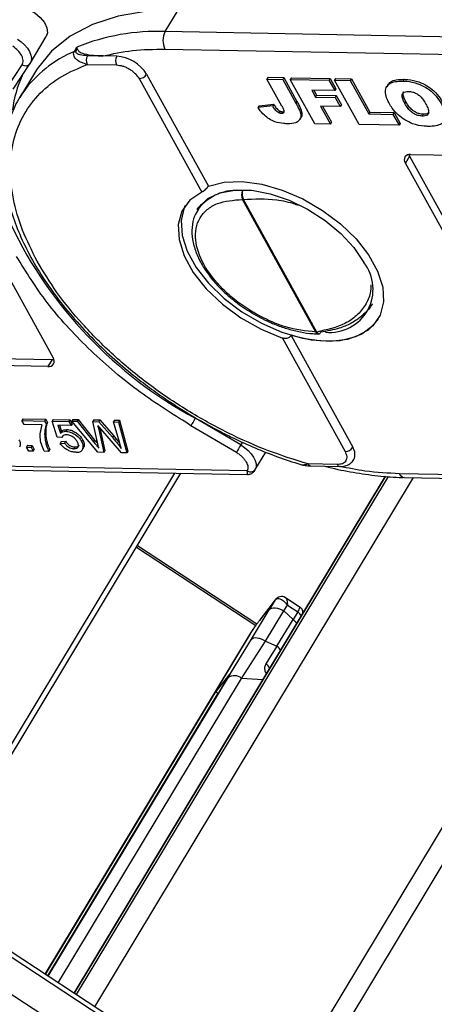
# Model space of a CAD drawing. Header units: millimetres. Extents: x 8853 to 11418, y 45 to 1005.
# Tile 215 of 256: x 10814 to 10841, y 730 to 794. Entities that reach past the tile are written whole.
import ezdxf

# ---------------------------------------------------------------- set-up
doc = ezdxf.new("R2010")
doc.units = ezdxf.units.MM

msp = doc.modelspace()

# ---------------------------------------------------------------- linework, layer by layer
at = {"color": 7, "linetype": 'Continuous', "lineweight": 25}
for p, q in [((10823.478, 793.019), (10824.321, 794.418)), ((10814.741, 790.967), (10815.787, 792.702)), ((10849.479, 792.535), (10823.478, 793.019)), ((10817.602, 791.742), (10817.771, 792.022)), ((10817.716, 791.762), (10817.793, 791.888)), ((10817.771, 792.022), (10817.793, 791.888)), ((10823.457, 791.888), (10850.188, 791.39)), ((10819.464, 791.446), (10818.448, 791.465)), ((10820.338, 791.43), (10819.464, 791.446)), ((10813.149, 789.234), (10814.223, 790.882)), ((10813.653, 789.295), (10814.727, 790.944)), ((10814.727, 790.944), (10814.732, 790.952)), ((10814.741, 790.967), (10814.732, 790.952)), ((10818.437, 790.9), (10820.327, 790.865)), ((10815.09, 790.448), (10814.079, 788.769)), ((10821.781, 789.989), (10825.837, 782.65)), ((10822.276, 790.262), (10826.267, 783.042)), ((10830.124, 790.067), (10830.056, 789.955)), ((10831.023, 788.205), (10830.056, 789.955)), ((10830.056, 789.955), (10831.074, 789.936)), ((10830.124, 790.067), (10831.142, 790.048)), ((10831.142, 790.048), (10831.074, 789.936)), ((10831.074, 789.936), (10831.929, 788.389)), ((10831.142, 790.048), (10831.997, 788.501)), ((10831.631, 790.038), (10831.563, 789.927)), ((10831.563, 789.927), (10834.065, 789.88)), ((10833.143, 787.068), (10831.563, 789.927)), ((10831.631, 790.038), (10834.133, 789.992)), ((10834.133, 789.992), (10834.065, 789.88)), ((10834.065, 789.88), (10834.435, 789.212)), ((10834.133, 789.992), (10834.502, 789.324)), ((10834.495, 789.985), (10834.427, 789.873)), ((10836.007, 787.015), (10834.427, 789.873)), ((10834.427, 789.873), (10835.445, 789.854)), ((10834.495, 789.985), (10835.512, 789.966)), ((10835.512, 789.966), (10835.445, 789.854)), ((10835.512, 789.966), (10836.702, 787.813)), ((10838.902, 789.94), (10838.834, 789.828)), ((10834.435, 789.212), (10832.95, 789.239)), ((10832.95, 789.239), (10833.197, 788.794)), ((10833.081, 789.237), (10833.264, 788.906)), ((10834.502, 789.324), (10834.435, 789.212)), ((10835.445, 789.854), (10836.635, 787.701)), ((10837.867, 789.57), (10837.8, 789.458)), ((10833.264, 788.906), (10833.197, 788.794)), ((10833.197, 788.794), (10834.469, 788.77)), ((10833.264, 788.906), (10834.536, 788.882)), ((10834.536, 788.882), (10834.469, 788.77)), ((10834.469, 788.77), (10834.797, 788.176)), ((10834.536, 788.882), (10834.864, 788.288)), ((10829.542, 788.233), (10829.475, 788.121)), ((10830.427, 788.221), (10829.475, 788.121)), ((10829.542, 788.233), (10830.494, 788.333)), ((10830.494, 788.333), (10830.427, 788.221)), ((10831.997, 788.501), (10831.929, 788.389)), ((10834.797, 788.176), (10833.525, 788.2)), ((10833.525, 788.2), (10834.161, 787.049)), ((10833.655, 788.197), (10834.228, 787.161)), ((10834.864, 788.288), (10834.797, 788.176)), ((10838.972, 788.372), (10839.04, 788.484)), ((10830.885, 787.886), (10830.817, 787.774)), ((10831.056, 787.845), (10830.989, 787.733)), ((10831.056, 787.845), (10831.14, 787.856)), ((10832.183, 787.344), (10832.25, 787.456)), ((10836.702, 787.813), (10836.635, 787.701)), ((10836.635, 787.701), (10838.204, 787.672)), ((10836.702, 787.813), (10838.271, 787.784)), ((10838.271, 787.784), (10838.204, 787.672)), ((10838.204, 787.672), (10838.594, 786.966)), ((10838.271, 787.784), (10838.661, 787.078)), ((10840.16, 787.675), (10840.093, 787.563)), ((10834.161, 787.049), (10833.143, 787.068)), ((10834.228, 787.161), (10834.161, 787.049)), ((10838.594, 786.966), (10836.007, 787.015)), ((10838.661, 787.078), (10838.594, 786.966)), ((10808.963, 785.086), (10816.231, 771.936)), ((10839.274, 784.973), (10839.004, 784.526)), ((10839.227, 785.078), (10839.274, 784.973)), ((10839.274, 784.973), (10846.542, 771.824)), ((10839.341, 785.085), (10844.566, 784.988)), ((10846.272, 771.376), (10839.004, 784.526)), ((10825.789, 781.853), (10825.559, 781.47)), ((10833.211, 773.6), (10828.472, 782.176)), ((10833.275, 773.604), (10828.535, 782.179)), ((10825.559, 781.47), (10825.609, 781.55)), ((10831.612, 773.37), (10835.603, 766.15)), ((10833.371, 773.48), (10833.428, 773.49)), ((10831.052, 773.215), (10835.108, 765.876)), ((10815.894, 771.376), (10810.67, 771.474)), ((10810.939, 771.921), (10816.164, 771.824)), ((10816.164, 771.824), (10815.894, 771.376)), ((10816.164, 771.824), (10816.278, 771.831)), ((10814.28, 767.986), (10814.213, 767.874)), ((10814.355, 767.618), (10814.213, 767.874)), ((10814.213, 767.874), (10815.678, 767.847)), ((10814.28, 767.986), (10815.746, 767.959)), ((10815.527, 767.596), (10814.355, 767.618)), ((10815.746, 767.959), (10815.678, 767.847)), ((10815.678, 767.847), (10815.793, 767.639)), ((10815.746, 767.959), (10815.86, 767.751)), ((10815.86, 767.751), (10815.793, 767.639)), ((10816.226, 767.95), (10816.158, 767.838)), ((10816.491, 766.816), (10816.158, 767.838)), ((10816.158, 767.838), (10817.243, 767.818)), ((10816.226, 767.95), (10817.31, 767.93)), ((10817.31, 767.93), (10817.243, 767.818)), ((10817.243, 767.818), (10817.384, 767.561)), ((10817.31, 767.93), (10817.452, 767.673)), ((10817.452, 767.673), (10817.384, 767.561)), ((10817.512, 767.951), (10817.445, 767.839)), ((10819.126, 765.828), (10817.445, 767.839)), ((10817.445, 767.839), (10817.777, 767.833)), ((10817.512, 767.951), (10817.845, 767.945)), ((10817.845, 767.945), (10817.777, 767.833)), ((10817.777, 767.833), (10818.844, 766.511)), ((10817.845, 767.945), (10818.912, 766.623)), ((10818.858, 767.926), (10818.79, 767.814)), ((10819.094, 766.457), (10818.79, 767.814)), ((10818.79, 767.814), (10819.178, 767.807)), ((10818.858, 767.926), (10819.246, 767.919)), ((10819.246, 767.919), (10819.178, 767.807)), ((10819.178, 767.807), (10820.059, 766.799)), ((10819.246, 767.919), (10820.126, 766.91)), ((10820.198, 767.901), (10820.13, 767.789)), ((10820.516, 766.487), (10820.13, 767.789)), ((10820.13, 767.789), (10820.463, 767.783)), ((10820.198, 767.901), (10820.53, 767.895)), ((10820.53, 767.895), (10820.463, 767.783)), ((10820.463, 767.783), (10820.993, 765.793)), ((10820.53, 767.895), (10821.06, 765.905)), ((10825.137, 767.544), (10824.8, 767.769)), ((10828.356, 766.302), (10825.418, 768.026)), ((10817.384, 767.561), (10816.54, 767.577)), ((10816.54, 767.577), (10816.71, 767.061)), ((10816.644, 767.575), (10816.777, 767.173)), ((10816.777, 767.173), (10816.71, 767.061)), ((10817.111, 767.299), (10817.043, 767.187)), ((10819.242, 767.42), (10819.175, 767.309)), ((10819.175, 767.309), (10819.508, 765.821)), ((10819.242, 767.423), (10819.242, 767.42)), ((10819.242, 767.42), (10819.575, 765.932)), ((10820.639, 765.799), (10819.316, 767.338)), ((10828.075, 765.82), (10825.137, 767.544)), ((10815.817, 766.541), (10815.75, 766.429)), ((10816.798, 766.785), (10816.491, 766.816)), ((10816.756, 766.518), (10816.689, 766.406)), ((10816.689, 766.406), (10816.967, 766.426)), ((10816.756, 766.518), (10817.035, 766.538)), ((10816.866, 766.897), (10816.798, 766.785)), ((10817.035, 766.538), (10816.967, 766.426)), ((10818.14, 766.638), (10818.072, 766.526)), ((10818.912, 766.623), (10818.844, 766.511)), ((10820.126, 766.91), (10820.059, 766.799)), ((10828.466, 766.486), (10828.356, 766.302)), ((10814.575, 766.28), (10814.507, 766.168)), ((10814.507, 766.168), (10814.8, 766.162)), ((10814.649, 765.911), (10814.507, 766.168)), ((10814.575, 766.28), (10814.868, 766.274)), ((10814.942, 765.906), (10814.649, 765.911)), ((10814.868, 766.274), (10814.8, 766.162)), ((10814.8, 766.162), (10814.942, 765.906)), ((10814.868, 766.274), (10815.009, 766.018)), ((10814.942, 765.906), (10815.009, 766.018)), ((10815.949, 765.887), (10815.656, 765.892)), ((10816.017, 765.999), (10815.949, 765.887)), ((10817.652, 766.171), (10817.585, 766.06)), ((10818.082, 765.938), (10818.097, 765.963)), ((10818.224, 766.173), (10818.14, 766.056)), ((10818.224, 766.173), (10818.157, 766.061)), ((10819.508, 765.821), (10819.126, 765.828)), ((10819.508, 765.821), (10819.575, 765.932)), ((10820.993, 765.793), (10820.639, 765.799)), ((10821.06, 765.905), (10820.993, 765.793)), ((10829.276, 764.667), (10829.983, 765.84)), ((10828.784, 764.629), (10802.053, 765.127)), ((10834.602, 765.037), (10832.712, 765.072)), ((10802.375, 764.887), (10828.797, 764.395)), ((10824.081, 764.482), (10809.466, 740.23)), ((10809.657, 739.852), (10824.494, 764.475)), ((10832.873, 764.952), (10834.763, 764.917)), ((10865.356, 763.948), (10838.624, 764.446)), ((10837.717, 764.28), (10817.581, 730.865)), ((10817.583, 730.864), (10837.719, 764.28)), ((10837.728, 764.279), (10817.59, 730.86)), ((10837.889, 764.269), (10817.709, 730.781)), ((10837.889, 764.269), (10817.71, 730.781)), ((10818.919, 729.99), (10839.531, 764.195)), ((10854.832, 763.909), (10830.017, 722.729)), ((10838.947, 764.205), (10865.368, 763.713)), ((10831.083, 722.031), (10855.878, 763.18)), ((10821.614, 759.695), (10829.341, 754.638)), ((10821.675, 759.796), (10829.41, 754.734)), ((10830.594, 756.291), (10829.579, 754.965)), ((10830.611, 756.316), (10829.596, 754.99)), ((10830.594, 756.291), (10830.201, 755.639)), ((10830.611, 756.316), (10830.594, 756.291)), ((10832.201, 755.806), (10831.197, 756.463)), ((10829.053, 753.751), (10830.201, 755.639)), ((10829.95, 753.63), (10831.151, 755.57)), ((10831.151, 755.57), (10831.376, 755.943)), ((10831.747, 755.012), (10831.151, 755.57)), ((10831.376, 755.943), (10832.044, 755.505)), ((10832.044, 755.505), (10831.747, 755.012)), ((10829.596, 754.99), (10829.579, 754.965)), ((10830.692, 753.29), (10831.747, 755.012)), ((10828.97, 754.095), (10815.709, 732.09)), ((10815.711, 732.089), (10828.985, 754.118)), ((10827.529, 751.246), (10829.053, 753.751)), ((10828.418, 751.215), (10829.95, 753.63)), ((10829.95, 753.63), (10830.692, 753.29)), ((10830.692, 753.29), (10829.985, 752.155)), ((10827.666, 751.514), (10815.89, 731.971)), ((10827.67, 751.518), (10815.891, 731.971)), ((10815.908, 731.96), (10827.529, 751.246)), ((10816.558, 731.534), (10828.418, 751.215)), ((10826.715, 750.271), (10827.67, 751.518)), ((10829.787, 751.121), (10828.418, 751.215)), ((10815.745, 732.066), (10826.715, 750.271)), ((10815.883, 731.976), (10826.898, 750.257)), ((10826.906, 750.252), (10826.898, 750.257)), ((10810.057, 735.466), (10832.335, 720.889)), ((10832.86, 720.869), (10810.196, 735.697)), ((10815.493, 729.49), (10811.327, 732.216))]:
    msp.add_line(p, q, dxfattribs=at)
at = {"color": 7, "linetype": 'Continuous', "lineweight": 25, "flags": 128}
for points in [[(10813.784, 794.671), (10814.194, 794.614), (10814.624, 794.461), (10815.035, 794.227), (10815.392, 793.932), (10815.663, 793.601), (10815.826, 793.264), (10815.865, 792.95), (10815.787, 792.702)], [(10824.321, 794.418), (10822.298, 794.34), (10820.439, 794.028), (10818.772, 793.488), (10817.327, 792.729), (10816.126, 791.763), (10815.189, 790.606), (10815.09, 790.448)], [(10813.923, 792.537), (10814.169, 792.358), (10814.386, 792.158), (10814.565, 791.945), (10814.7, 791.726), (10814.787, 791.509), (10814.821, 791.303), (10814.803, 791.115), (10814.741, 790.967)], [(10814.079, 788.769), (10814.184, 788.937), (10814.274, 789.074)], [(10826.267, 783.042), (10827.277, 783.293), (10828.442, 783.331), (10829.715, 783.157), (10831.043, 782.776), (10832.37, 782.205), (10833.643, 781.467), (10834.808, 780.592), (10835.817, 779.618), (10836.63, 778.583), (10837.211, 777.532), (10837.537, 776.506), (10837.595, 775.55), (10837.382, 774.701), (10836.907, 773.995), (10836.19, 773.462), (10835.26, 773.124), (10834.156, 772.993), (10832.923, 773.076), (10831.612, 773.37)], [(10825.837, 782.65), (10825.073, 782.127), (10824.561, 781.421), (10824.323, 780.561), (10824.368, 779.585), (10824.696, 778.536), (10825.292, 777.458), (10826.129, 776.399), (10827.173, 775.405), (10828.376, 774.518), (10829.688, 773.777), (10831.052, 773.215)], [(10825.541, 781.519), (10825.649, 781.681), (10826.226, 782.23), (10827.014, 782.602), (10827.978, 782.782), (10829.077, 782.762), (10830.263, 782.542), (10831.483, 782.132), (10832.685, 781.55), (10833.815, 780.821), (10834.825, 779.977), (10835.671, 779.056), (10836.315, 778.097)], [(10824.769, 781.775), (10824.71, 781.649), (10824.502, 780.802), (10824.562, 779.849), (10824.888, 778.828), (10825.467, 777.781), (10826.274, 776.751), (10827.278, 775.78), (10828.436, 774.908), (10829.701, 774.171), (10831.022, 773.598), (10832.344, 773.214), (10833.614, 773.033), (10834.779, 773.064), (10835.792, 773.305), (10836.611, 773.746), (10837.202, 774.369), (10837.258, 774.458)], [(10828.356, 766.302), (10828.611, 766.133), (10828.84, 765.94), (10829.034, 765.731), (10829.188, 765.513), (10829.294, 765.295), (10829.35, 765.084), (10829.352, 764.888), (10829.302, 764.714)], [(10830.64, 756.348), (10830.633, 756.342), (10830.611, 756.316)], [(10830.201, 755.639), (10830.269, 755.703), (10830.36, 755.747), (10830.47, 755.77), (10830.596, 755.772), (10830.733, 755.751), (10830.874, 755.71), (10831.016, 755.648), (10831.151, 755.57)], [(10829.053, 753.751), (10829.112, 753.802), (10829.194, 753.834), (10829.296, 753.847), (10829.414, 753.84), (10829.543, 753.814), (10829.678, 753.769), (10829.816, 753.707), (10829.95, 753.63)]]:
    msp.add_lwpolyline(points, dxfattribs=at)
at = {"color": 7, "linetype": 'Continuous', "lineweight": 25}
for centre, radius, start, end in [((10822.92, 779.391), 13.64, 87.65526, 112.17907), ((10824.559, 792.433), 1.229, 151.53523, 206.32427), ((10820.518, 784.694), 7.627, 112.47627, 144.95664), ((10817.705, 791.489), 0.273, 87.65526, 112.17907), ((10818.988, 791.172), 0.615, 151.53523, 206.32427), ((10820.878, 791.137), 0.615, 151.53523, 206.32427), ((10820.18, 788.976), 2.459, 31.53523, 86.32427), ((10814.443, 791.175), 0.366, 233.03174, 320.88172), ((10821.028, 787.062), 7.48, 155.4207, 173.03603), ((10821.764, 790.603), 0.615, 271.53942, 326.32008), ((10839.279, 784.741), 0.349, 79.72646, 218.14379), ((10828.101, 779.601), 3.163, 83.11052, 141.9603), ((10829.018, 782.45), 0.611, 151.58039, 206.68838), ((10828.478, 782.606), 0.43, 269.11698, 277.54377), ((10838.732, 792.642), 27.986, 205.65568, 241.5931), ((10834.127, 776.367), 2.789, 263.98158, 38.33844), ((10833.218, 774.03), 0.43, 269.11698, 277.54377), ((10833.395, 773.678), 0.199, 202.93499, 262.90561), ((10815.956, 771.72), 0.349, 259.72646, 38.14379), ((10841.755, 758.18), 19.075, 148.92331, 150.59811), ((10844.693, 756.456), 19.075, 148.92331, 150.59811), ((10835.091, 766.491), 0.615, 271.53942, 326.32008), ((10834.938, 765.693), 0.807, 335.17121, 34.50261), ((10832.894, 765.148), 0.197, 202.6309, 263.91642), ((10828.998, 764.947), 0.383, 236.07205, 322.50904), ((10834.788, 765.118), 0.203, 203.41552, 262.02291), ((10838.981, 764.588), 0.384, 201.67392, 264.8734), ((10831.035, 756.22), 1.237, 324.70227, 340.46131), ((10831.82, 755.104), 0.46, 15.72436, 60.77795), ((10831.523, 754.61), 0.46, 15.72436, 60.77795), ((10830.457, 752.852), 0.497, 18.7862, 61.78324), ((10829.771, 751.735), 0.471, 14.34611, 63.08347), ((10827.954, 750.655), 0.727, 50.33684, 125.68023)]:
    msp.add_arc(centre, radius, start, end, dxfattribs=at)
msp.add_ellipse((10826.847, 750.18), major_axis=(-0.133, 0.088), ratio=0.578504, start_param=4.707932, end_param=6.243822, dxfattribs=at)
for points in [[(10814.182, 791.495), (10814.112, 791.601), (10813.973, 791.812), (10813.735, 791.985), (10813.617, 792.072)], [(10819.464, 791.446), (10820.084, 791.585), (10821.322, 791.863), (10822.745, 791.88), (10823.457, 791.888)], [(10828.718, 765.196), (10828.764, 765.091), (10828.858, 764.881), (10828.809, 764.713), (10828.784, 764.629)]]:
    msp.add_open_spline(points, degree=3, dxfattribs=at)
for points, knots in [([(10817.793, 791.888), (10817.823, 791.838), (10817.911, 791.695), (10818.458, 791.499), (10819.036, 791.469), (10819.464, 791.446)], [0, 0, 0, 0, 0.122917, 0.349729, 1, 1, 1, 1]), ([(10814.223, 790.882), (10814.244, 790.924), (10814.288, 791.007), (10814.296, 791.159), (10814.267, 791.323), (10814.21, 791.438), (10814.182, 791.495)], [0, 0, 0, 0, 0.249887, 0.499995, 0.749887, 1, 1, 1, 1]), ([(10818.437, 790.9), (10818.315, 790.935), (10818.07, 791.004), (10817.809, 791.154), (10817.651, 791.307), (10817.569, 791.442), (10817.537, 791.591), (10817.581, 791.693), (10817.602, 791.742)], [0, 0, 0, 0, 0.250002, 0.499232, 0.632954, 0.75004, 0.88072, 1, 1, 1, 1]), ([(10818.448, 791.465), (10818.282, 791.475), (10818.033, 791.489), (10817.796, 791.574), (10817.712, 791.648), (10817.697, 791.701), (10817.703, 791.736), (10817.712, 791.753), (10817.716, 791.762)], [0, 0, 0, 0, 0.498425, 0.748704, 0.873574, 0.94108, 0.971006, 1, 1, 1, 1]), ([(10815.198, 778.179), (10814.86, 778.851), (10814.17, 780.218), (10813.592, 782.243), (10813.387, 784.215), (10813.618, 786.054), (10814.273, 787.693), (10815.33, 789.067), (10816.704, 790.169), (10817.866, 790.659), (10818.437, 790.9)], [0, 0, 0, 0, 0.1198431, 0.2439998, 0.3712085, 0.5, 0.6287915, 0.7560002, 0.8801569, 1, 1, 1, 1]), ([(10820.327, 790.865), (10820.457, 790.851), (10820.657, 790.829), (10820.944, 790.718), (10821.161, 790.605), (10821.363, 790.466), (10821.596, 790.264), (10821.708, 790.097), (10821.781, 789.989)], [0, 0, 0, 0, 0.239443, 0.369607, 0.5, 0.630164, 0.760557, 1, 1, 1, 1]), ([(10837.878, 789.562), (10837.932, 789.637), (10838.051, 789.802), (10838.421, 789.925), (10838.736, 789.935), (10838.902, 789.94)], [0, 0, 0, 0, 0.285779, 0.62517, 1, 1, 1, 1]), ([(10838.902, 789.94), (10838.99, 789.936), (10839.299, 789.924), (10839.812, 789.819), (10840.399, 789.541), (10840.885, 789.175), (10841.207, 788.795), (10841.352, 788.547), (10841.402, 788.463)], [0, 0, 0, 0, 0.097263, 0.341984, 0.513045, 0.684302, 0.89238, 1, 1, 1, 1]), ([(10837.955, 788.391), (10837.915, 788.467), (10837.795, 788.697), (10837.69, 789.059), (10837.744, 789.425), (10837.973, 789.676), (10838.35, 789.815), (10838.668, 789.823), (10838.834, 789.828)], [0, 0, 0, 0, 0.096905, 0.2925, 0.46579, 0.639193, 0.810645, 1, 1, 1, 1]), ([(10838.834, 789.828), (10838.922, 789.824), (10839.232, 789.812), (10839.744, 789.707), (10840.332, 789.43), (10840.818, 789.063), (10841.14, 788.683), (10841.285, 788.436), (10841.334, 788.351)], [0, 0, 0, 0, 0.097263, 0.341984, 0.513045, 0.684302, 0.89238, 1, 1, 1, 1]), ([(10814.303, 789.09), (10814.258, 789.033), (10813.936, 788.623), (10813.521, 787.709), (10813.12, 786.4), (10812.969, 785.01), (10813.024, 783.605), (10813.283, 782.152), (10813.737, 780.669), (10814.378, 779.174), (10815.195, 777.681), (10816.172, 776.21), (10817.293, 774.78), (10818.527, 773.414), (10819.853, 772.127), (10821.128, 771.031), (10822.318, 770.107), (10823.576, 769.203), (10824.513, 768.617), (10825.074, 768.267)], [0, 0, 0, 0, 0.010965, 0.078894, 0.150735, 0.215827, 0.281162, 0.346571, 0.411899, 0.477032, 0.541857, 0.606253, 0.670017, 0.732701, 0.793199, 0.852776, 0.895542, 0.937437, 1, 1, 1, 1]), ([(10838.972, 788.372), (10838.933, 788.448), (10838.845, 788.617), (10838.779, 788.843), (10838.818, 789.018), (10838.926, 789.119), (10839.067, 789.158), (10839.167, 789.159), (10839.201, 789.16)], [0, 0, 0, 0, 0.203596, 0.451902, 0.607587, 0.763348, 0.919516, 1, 1, 1, 1]), ([(10839.04, 788.484), (10839, 788.561), (10838.911, 788.731), (10838.855, 788.949), (10838.864, 789.091), (10838.901, 789.125), (10838.902, 789.127)], [0, 0, 0, 0, 0.331265, 0.735275, 0.988586, 1, 1, 1, 1]), ([(10839.201, 789.16), (10839.293, 789.152), (10839.457, 789.138), (10839.712, 789.032), (10839.942, 788.876), (10840.15, 788.651), (10840.252, 788.48), (10840.308, 788.385)], [0, 0, 0, 0, 0.209846, 0.372333, 0.535081, 0.742489, 1, 1, 1, 1]), ([(10831.408, 787.064), (10831.32, 787.067), (10831.054, 787.077), (10830.64, 787.149), (10830.197, 787.365), (10829.833, 787.647), (10829.61, 787.913), (10829.499, 788.084), (10829.475, 788.121)], [0, 0, 0, 0, 0.128183, 0.387536, 0.549691, 0.711944, 0.938522, 1, 1, 1, 1]), ([(10830.817, 787.774), (10830.771, 787.803), (10830.679, 787.862), (10830.577, 787.979), (10830.498, 788.098), (10830.451, 788.18), (10830.427, 788.221)], [0, 0, 0, 0, 0.243238, 0.486568, 0.742114, 1, 1, 1, 1]), ([(10830.494, 788.333), (10830.539, 788.257), (10830.605, 788.142), (10830.735, 787.983), (10830.833, 787.919), (10830.885, 787.886)], [0, 0, 0, 0, 0.481831, 0.726342, 1, 1, 1, 1]), ([(10831.023, 788.205), (10831.063, 788.129), (10831.122, 788.016), (10831.16, 787.879), (10831.153, 787.804), (10831.116, 787.757), (10831.058, 787.735), (10831.011, 787.733), (10830.989, 787.733)], [0, 0, 0, 0, 0.3727162, 0.5486281, 0.6836918, 0.7935027, 0.903383, 1, 1, 1, 1]), ([(10831.929, 788.389), (10831.97, 788.313), (10832.091, 788.087), (10832.235, 787.768), (10832.258, 787.454), (10832.134, 787.251), (10831.873, 787.082), (10831.583, 787.071), (10831.408, 787.064)], [0, 0, 0, 0, 0.11362, 0.335894, 0.475067, 0.614217, 0.767404, 1, 1, 1, 1]), ([(10831.997, 788.501), (10832.038, 788.424), (10832.159, 788.199), (10832.297, 787.882), (10832.332, 787.598), (10832.263, 787.499), (10832.238, 787.463)], [0, 0, 0, 0, 0.204532, 0.604659, 0.855191, 1, 1, 1, 1]), ([(10840.495, 786.894), (10840.407, 786.898), (10840.086, 786.909), (10839.561, 787.007), (10838.966, 787.302), (10838.503, 787.651), (10838.169, 788.03), (10838.019, 788.284), (10837.955, 788.391)], [0, 0, 0, 0, 0.095574, 0.349117, 0.516447, 0.683176, 0.865288, 1, 1, 1, 1]), ([(10840.093, 787.563), (10840, 787.571), (10839.838, 787.585), (10839.589, 787.691), (10839.365, 787.843), (10839.147, 788.079), (10839.037, 788.263), (10838.972, 788.372)], [0, 0, 0, 0, 0.204761, 0.357913, 0.511037, 0.711107, 1, 1, 1, 1]), ([(10840.16, 787.675), (10840.067, 787.683), (10839.906, 787.697), (10839.656, 787.803), (10839.432, 787.955), (10839.215, 788.191), (10839.105, 788.375), (10839.04, 788.484)], [0, 0, 0, 0, 0.204761, 0.357913, 0.511037, 0.711107, 1, 1, 1, 1]), ([(10840.308, 788.385), (10840.348, 788.309), (10840.437, 788.139), (10840.515, 787.915), (10840.507, 787.731), (10840.417, 787.624), (10840.272, 787.568), (10840.152, 787.565), (10840.093, 787.563)], [0, 0, 0, 0, 0.195594, 0.436127, 0.579848, 0.724086, 0.864207, 1, 1, 1, 1]), ([(10841.334, 788.351), (10841.375, 788.275), (10841.495, 788.045), (10841.616, 787.682), (10841.575, 787.31), (10841.357, 787.052), (10840.985, 786.906), (10840.665, 786.898), (10840.495, 786.894)], [0, 0, 0, 0, 0.096763, 0.291773, 0.464613, 0.63772, 0.807851, 1, 1, 1, 1]), ([(10830.989, 787.733), (10830.969, 787.734), (10830.935, 787.736), (10830.88, 787.747), (10830.842, 787.762), (10830.82, 787.772), (10830.817, 787.774)], [0, 0, 0, 0, 0.364246, 0.622323, 0.945339, 1, 1, 1, 1]), ([(10830.885, 787.886), (10830.909, 787.875), (10830.951, 787.857), (10831.009, 787.847), (10831.04, 787.845), (10831.056, 787.845)], [0, 0, 0, 0, 0.414641, 0.703635, 1, 1, 1, 1]), ([(10840.535, 787.818), (10840.517, 787.791), (10840.475, 787.727), (10840.338, 787.681), (10840.219, 787.677), (10840.16, 787.675)], [0, 0, 0, 0, 0.268809, 0.640138, 1, 1, 1, 1]), ([(10825.837, 782.65), (10825.87, 782.668), (10825.935, 782.703), (10826.051, 782.794), (10826.158, 782.897), (10826.229, 782.983), (10826.258, 783.029), (10826.267, 783.042)], [0, 0, 0, 0, 0.238951, 0.478398, 0.703727, 0.911587, 1, 1, 1, 1]), ([(10828.48, 782.741), (10828.472, 782.717), (10828.458, 782.671), (10828.447, 782.576), (10828.449, 782.478), (10828.463, 782.382), (10828.487, 782.281), (10828.516, 782.219), (10828.535, 782.179)], [0, 0, 0, 0, 0.158364, 0.294648, 0.500171, 0.631321, 0.75836, 1, 1, 1, 1]), ([(10828.535, 782.179), (10829.24, 782.207), (10830.325, 782.249), (10831.554, 781.997), (10832.003, 781.823), (10832.068, 781.798)], [0, 0, 0, 0, 0.6138519, 0.9435117, 1, 1, 1, 1]), ([(10829.068, 774.929), (10828.724, 775.154), (10828.043, 775.599), (10826.91, 776.614), (10825.856, 777.98), (10825.401, 779.339), (10825.438, 780.324), (10825.69, 780.997), (10826.162, 781.536), (10826.999, 782.052), (10827.891, 782.127), (10828.472, 782.176)], [0, 0, 0, 0, 0.087723, 0.1736385, 0.3333333, 0.4930282, 0.5789437, 0.6666667, 0.7543896, 0.8403051, 1, 1, 1, 1]), ([(10825.637, 781.549), (10825.541, 781.402), (10825.311, 781.049), (10825.18, 780.372), (10825.211, 779.589), (10825.43, 778.791), (10825.798, 778.013), (10826.299, 777.254), (10826.867, 776.586), (10827.46, 776.015), (10828.15, 775.437), (10828.701, 775.08), (10829.046, 774.857)], [0, 0, 0, 0, 0.080237, 0.193535, 0.305943, 0.415503, 0.521261, 0.621902, 0.72678, 0.804591, 0.877788, 1, 1, 1, 1]), ([(10824.8, 767.769), (10823.732, 768.446), (10821.458, 769.887), (10818.423, 772.535), (10815.731, 775.464), (10814.483, 777.486), (10813.865, 778.487)], [0, 0, 0, 0, 0.228915, 0.487687, 0.746459, 1, 1, 1, 1]), ([(10832.712, 765.072), (10831.86, 765.34), (10830.126, 765.884), (10827.493, 767.06), (10824.879, 768.503), (10822.38, 770.2), (10820.091, 772.087), (10818.098, 774.091), (10816.425, 776.137), (10815.602, 777.507), (10815.198, 778.179)], [0, 0, 0, 0, 0.1198431, 0.2439998, 0.3712085, 0.5, 0.6287915, 0.7560002, 0.8801569, 1, 1, 1, 1]), ([(10836.778, 776.658), (10836.77, 776.477), (10836.75, 776.007), (10836.438, 775.326), (10835.886, 774.659), (10834.918, 773.964), (10833.922, 773.746), (10833.275, 773.604)], [0, 0, 0, 0, 0.114736, 0.298225, 0.482367, 0.663226, 1, 1, 1, 1]), ([(10836.859, 775.425), (10836.857, 775.422), (10836.73, 775.168), (10836.454, 774.871), (10836.065, 774.535), (10835.785, 774.339), (10835.358, 774.091), (10834.647, 773.783), (10833.946, 773.664), (10833.536, 773.594)], [0, 0, 0, 0, 0.003798, 0.248365, 0.336211, 0.427167, 0.521236, 0.71974, 1, 1, 1, 1]), ([(10829.046, 774.857), (10829.423, 774.647), (10829.951, 774.352), (10830.756, 774.018), (10831.437, 773.784), (10832.23, 773.595), (10832.882, 773.492), (10833.249, 773.493), (10833.364, 773.493)], [0, 0, 0, 0, 0.265317, 0.37205, 0.547297, 0.725935, 0.914485, 1, 1, 1, 1]), ([(10833.211, 773.6), (10832.565, 773.673), (10831.572, 773.785), (10830.137, 774.334), (10829.427, 774.73), (10829.068, 774.929)], [0, 0, 0, 0, 0.479085, 0.736831, 1, 1, 1, 1]), ([(10831.612, 773.37), (10831.591, 773.341), (10831.547, 773.284), (10831.439, 773.222), (10831.311, 773.187), (10831.176, 773.182), (10831.092, 773.204), (10831.052, 773.215)], [0, 0, 0, 0, 0.195481, 0.39079, 0.590918, 0.80353, 1, 1, 1, 1]), ([(10833.275, 773.604), (10833.296, 773.571), (10833.328, 773.521), (10833.377, 773.491), (10833.408, 773.478), (10833.425, 773.485), (10833.429, 773.487)], [0, 0, 0, 0, 0.441263, 0.673223, 0.912671, 1, 1, 1, 1]), ([(10833.429, 773.487), (10833.444, 773.489), (10833.471, 773.494), (10833.508, 773.534), (10833.526, 773.573), (10833.536, 773.594)], [0, 0, 0, 0, 0.348691, 0.649957, 1, 1, 1, 1]), ([(10825.074, 768.267), (10825.74, 767.882), (10826.674, 767.342), (10828.092, 766.642), (10829.308, 766.094), (10830.754, 765.518), (10831.736, 765.201), (10832.236, 765.039)], [0, 0, 0, 0, 0.287634, 0.403622, 0.595537, 0.793561, 1, 1, 1, 1]), ([(10815.656, 765.892), (10815.621, 765.968), (10815.441, 766.352), (10815.334, 766.964), (10815.468, 767.402), (10815.527, 767.596)], [0, 0, 0, 0, 0.121169, 0.611338, 1, 1, 1, 1]), ([(10815.793, 767.639), (10815.771, 767.581), (10815.705, 767.406), (10815.676, 767.108), (10815.683, 766.761), (10815.728, 766.54), (10815.75, 766.429)], [0, 0, 0, 0, 0.1652028, 0.4961367, 0.7467213, 1, 1, 1, 1]), ([(10815.86, 767.751), (10815.838, 767.693), (10815.772, 767.518), (10815.743, 767.22), (10815.75, 766.873), (10815.795, 766.652), (10815.817, 766.541)], [0, 0, 0, 0, 0.1652028, 0.4961367, 0.7467213, 1, 1, 1, 1]), ([(10816.71, 767.061), (10816.733, 767.083), (10816.775, 767.122), (10816.88, 767.175), (10816.979, 767.182), (10817.043, 767.187)], [0, 0, 0, 0, 0.295745, 0.543253, 1, 1, 1, 1]), ([(10816.777, 767.173), (10816.8, 767.194), (10816.843, 767.234), (10816.947, 767.287), (10817.046, 767.294), (10817.111, 767.299)], [0, 0, 0, 0, 0.295745, 0.543253, 1, 1, 1, 1]), ([(10817.09, 766.957), (10817.035, 766.955), (10816.934, 766.951), (10816.834, 766.885), (10816.81, 766.819), (10816.798, 766.785)], [0, 0, 0, 0, 0.367129, 0.675049, 1, 1, 1, 1]), ([(10817.043, 767.187), (10817.137, 767.177), (10817.309, 767.159), (10817.573, 767.034), (10817.798, 766.877), (10817.968, 766.699), (10818.041, 766.579), (10818.072, 766.526)], [0, 0, 0, 0, 0.238357, 0.435095, 0.63094, 0.839011, 1, 1, 1, 1]), ([(10817.788, 766.517), (10817.748, 766.581), (10817.682, 766.685), (10817.533, 766.817), (10817.389, 766.9), (10817.234, 766.948), (10817.141, 766.954), (10817.09, 766.957)], [0, 0, 0, 0, 0.284133, 0.463731, 0.644535, 0.805022, 1, 1, 1, 1]), ([(10817.111, 767.299), (10817.205, 767.289), (10817.376, 767.271), (10817.64, 767.145), (10817.866, 766.989), (10818.035, 766.811), (10818.108, 766.691), (10818.14, 766.638)], [0, 0, 0, 0, 0.238357, 0.435095, 0.63094, 0.839011, 1, 1, 1, 1]), ([(10819.316, 767.338), (10819.282, 767.376), (10819.233, 767.434), (10819.167, 767.511), (10819.133, 767.55), (10819.117, 767.569)], [0, 0, 0, 0, 0.499996, 0.750001, 1, 1, 1, 1]), ([(10819.117, 767.569), (10819.125, 767.533), (10819.139, 767.471), (10819.158, 767.384), (10819.169, 767.334), (10819.175, 767.309)], [0, 0, 0, 0, 0.4190299, 0.7095142, 1, 1, 1, 1]), ([(10814.021, 766.632), (10814.054, 766.555), (10814.12, 766.401), (10814.105, 766.25), (10814.053, 766.198), (10814.047, 766.192)], [0, 0, 0, 0, 0.466535, 0.93687, 1, 1, 1, 1]), ([(10815.75, 766.429), (10815.77, 766.355), (10815.804, 766.23), (10815.875, 766.048), (10815.925, 765.941), (10815.949, 765.887)], [0, 0, 0, 0, 0.4145286, 0.7068234, 1, 1, 1, 1]), ([(10815.817, 766.541), (10815.837, 766.467), (10815.871, 766.342), (10815.943, 766.16), (10815.992, 766.052), (10816.017, 765.999)], [0, 0, 0, 0, 0.4145286, 0.7068234, 1, 1, 1, 1]), ([(10817.711, 765.829), (10817.619, 765.836), (10817.453, 765.849), (10817.189, 765.952), (10816.963, 766.096), (10816.795, 766.256), (10816.72, 766.362), (10816.689, 766.406)], [0, 0, 0, 0, 0.248379, 0.451028, 0.653732, 0.857674, 1, 1, 1, 1]), ([(10816.967, 766.426), (10817.015, 766.366), (10817.093, 766.268), (10817.246, 766.153), (10817.384, 766.089), (10817.499, 766.064), (10817.561, 766.061), (10817.585, 766.06)], [0, 0, 0, 0, 0.323008, 0.519347, 0.717293, 0.893001, 1, 1, 1, 1]), ([(10817.035, 766.538), (10817.083, 766.478), (10817.16, 766.38), (10817.313, 766.265), (10817.452, 766.201), (10817.567, 766.176), (10817.629, 766.173), (10817.652, 766.171)], [0, 0, 0, 0, 0.323008, 0.519347, 0.717293, 0.893001, 1, 1, 1, 1]), ([(10817.585, 766.06), (10817.647, 766.063), (10817.751, 766.07), (10817.84, 766.141), (10817.873, 766.232), (10817.864, 766.359), (10817.816, 766.459), (10817.788, 766.517)], [0, 0, 0, 0, 0.242689, 0.406584, 0.570206, 0.750946, 1, 1, 1, 1]), ([(10818.157, 766.061), (10818.168, 766.125), (10818.192, 766.255), (10818.127, 766.424), (10818.079, 766.514), (10818.072, 766.526)], [0, 0, 0, 0, 0.4611, 0.923194, 1, 1, 1, 1]), ([(10818.14, 766.638), (10818.176, 766.561), (10818.249, 766.407), (10818.249, 766.254), (10818.227, 766.183), (10818.224, 766.173)], [0, 0, 0, 0, 0.4593785, 0.9224588, 1, 1, 1, 1]), ([(10818.844, 766.511), (10818.874, 766.474), (10818.935, 766.399), (10819.044, 766.263), (10819.123, 766.165), (10819.173, 766.104)], [0, 0, 0, 0, 0.275241, 0.550482, 1, 1, 1, 1]), ([(10818.912, 766.623), (10818.942, 766.585), (10819.002, 766.511), (10819.069, 766.428), (10819.106, 766.382), (10819.112, 766.374)], [0, 0, 0, 0, 0.451081, 0.902161, 1, 1, 1, 1]), ([(10819.173, 766.104), (10819.164, 766.14), (10819.148, 766.213), (10819.127, 766.308), (10819.109, 766.39), (10819.099, 766.435), (10819.094, 766.457)], [0, 0, 0, 0, 0.3088962, 0.6177923, 0.8088961, 1, 1, 1, 1]), ([(10820.059, 766.799), (10820.121, 766.724), (10820.252, 766.567), (10820.446, 766.327), (10820.574, 766.16), (10820.638, 766.076)], [0, 0, 0, 0, 0.310609, 0.655194, 1, 1, 1, 1]), ([(10820.126, 766.91), (10820.188, 766.836), (10820.319, 766.679), (10820.457, 766.509), (10820.532, 766.412), (10820.542, 766.399)], [0, 0, 0, 0, 0.437844, 0.923582, 1, 1, 1, 1]), ([(10820.638, 766.076), (10820.627, 766.113), (10820.605, 766.187), (10820.565, 766.324), (10820.535, 766.424), (10820.516, 766.487)], [0, 0, 0, 0, 0.27018, 0.54036, 1, 1, 1, 1]), ([(10817.652, 766.171), (10817.713, 766.176), (10817.815, 766.183), (10817.895, 766.236), (10817.907, 766.275), (10817.91, 766.284)], [0, 0, 0, 0, 0.531186, 0.889912, 1, 1, 1, 1]), ([(10817.711, 765.829), (10817.796, 765.833), (10817.967, 765.842), (10818.107, 765.943), (10818.144, 766.031), (10818.157, 766.061)], [0, 0, 0, 0, 0.396321, 0.797199, 1, 1, 1, 1]), ([(10828.075, 765.82), (10828.143, 765.777), (10828.28, 765.691), (10828.458, 765.536), (10828.611, 765.369), (10828.682, 765.254), (10828.718, 765.196)], [0, 0, 0, 0, 0.2501131, 0.5000046, 0.7501133, 1, 1, 1, 1]), ([(10835.108, 765.876), (10835.154, 765.769), (10835.226, 765.603), (10835.215, 765.405), (10835.163, 765.271), (10835.069, 765.163), (10834.9, 765.061), (10834.719, 765.046), (10834.602, 765.037)], [0, 0, 0, 0, 0.239443, 0.369607, 0.5, 0.630164, 0.760557, 1, 1, 1, 1]), ([(10832.236, 765.039), (10832.302, 765.028), (10832.435, 765.007), (10832.619, 765.05), (10832.712, 765.072)], [0, 0, 0, 0, 0.494299, 1, 1, 1, 1]), ([(10834.761, 764.924), (10834.791, 764.921), (10834.94, 764.908), (10835.191, 764.966), (10835.489, 765.104), (10835.608, 765.28), (10835.662, 765.361)], [0, 0, 0, 0, 0.079651, 0.391146, 0.720703, 1, 1, 1, 1]), ([(10828.798, 764.395), (10828.798, 764.402), (10828.799, 764.415), (10828.789, 764.561), (10828.784, 764.629)], [0, 0, 0, 0, 0.5295857, 1, 1, 1, 1]), ([(10828.798, 764.394), (10828.869, 764.401), (10828.987, 764.411), (10829.156, 764.509), (10829.229, 764.604), (10829.268, 764.655)], [0, 0, 0, 0, 0.411574, 0.687573, 1, 1, 1, 1]), ([(10832.237, 765.037), (10832.328, 765.016), (10832.506, 764.973), (10832.752, 764.959), (10832.873, 764.952)], [0, 0, 0, 0, 0.507754, 1, 1, 1, 1]), ([(10833.795, 764.935), (10833.872, 764.914), (10834.49, 764.742), (10835.643, 764.52), (10837.236, 764.298), (10838.343, 764.2), (10838.894, 764.21), (10838.944, 764.211)], [0, 0, 0, 0, 0.042714, 0.346636, 0.655912, 0.9691, 1, 1, 1, 1]), ([(10838.624, 764.446), (10837.89, 764.478), (10836.644, 764.531), (10835.311, 764.805), (10834.763, 764.917)], [0, 0, 0, 0, 0.5893, 1, 1, 1, 1]), ([(10830.594, 756.291), (10830.613, 756.312), (10830.653, 756.354), (10830.734, 756.382), (10830.831, 756.381), (10830.978, 756.334), (10831.173, 756.201), (10831.309, 756.027), (10831.376, 755.943)], [0, 0, 0, 0, 0.113502, 0.2312654, 0.3542207, 0.4831861, 0.7482596, 1, 1, 1, 1]), ([(10831.276, 756.408), (10831.236, 756.433), (10831.151, 756.487), (10830.981, 756.518), (10830.826, 756.484), (10830.711, 756.418), (10830.663, 756.371), (10830.639, 756.347)], [0, 0, 0, 0, 0.2109761, 0.4569156, 0.7286093, 0.8666292, 1, 1, 1, 1]), ([(10831.263, 756.415), (10831.274, 756.406), (10831.316, 756.372), (10831.365, 756.223), (10831.372, 756.034), (10831.376, 755.943)], [0, 0, 0, 0, 0.153961, 0.587894, 1, 1, 1, 1]), ([(10832.378, 755.42), (10832.38, 755.444), (10832.386, 755.509), (10832.359, 755.623), (10832.296, 755.737), (10832.226, 755.782), (10832.198, 755.801)], [0, 0, 0, 0, 0.160508, 0.445822, 0.77623, 1, 1, 1, 1]), ([(10828.985, 754.118), (10829.042, 754.203), (10829.156, 754.372), (10829.316, 754.603), (10829.462, 754.809), (10829.54, 754.913), (10829.579, 754.965)], [0, 0, 0, 0, 0.250088, 0.500004, 0.750088, 1, 1, 1, 1]), ([(10829.985, 752.155), (10829.964, 752.117), (10829.924, 752.04), (10829.898, 751.909), (10829.903, 751.774), (10829.931, 751.633), (10829.989, 751.548), (10830.019, 751.505)], [0, 0, 0, 0, 0.1981369, 0.3962041, 0.5939428, 0.7920725, 1, 1, 1, 1])]:
    msp.add_open_spline(points, degree=3, knots=knots, dxfattribs=at)

doc.saveas('drawing.dxf')
